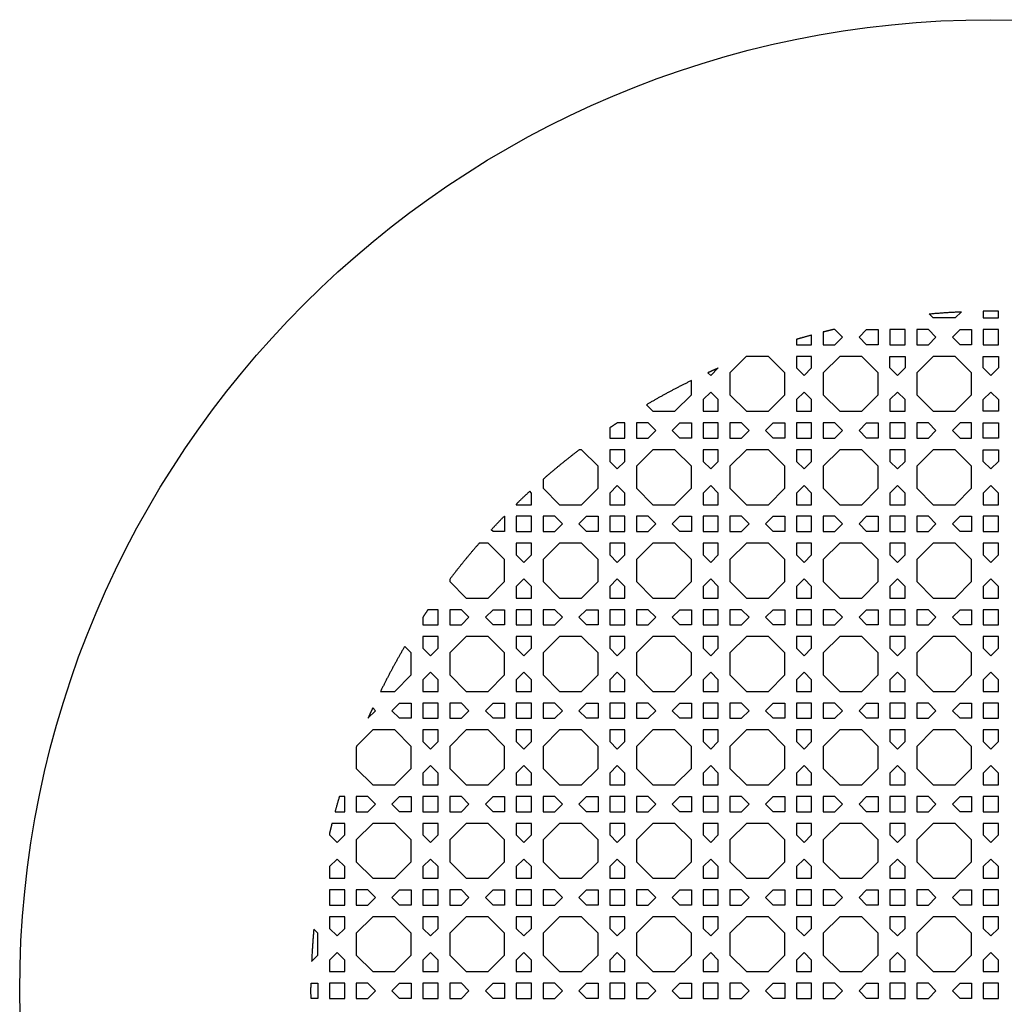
# Model space of a CAD drawing. Header units: millimetres. Extents: x 1204 to 5247, y 17 to 1217.
# Tile 2 of 53: x 1204 to 1457, y 964 to 1217. Entities that reach past the tile are written whole.
import ezdxf

# ---------------------------------------------------------------- set-up
doc = ezdxf.new("R2010")
doc.units = ezdxf.units.MM
doc.header["$LTSCALE"] = 50
doc.layers.add('PATTERN', color=252, linetype='Continuous', true_color=0x696969)
doc.layers.add('PERIMETRO', color=7, linetype='Continuous', true_color=0x000000)

msp = doc.modelspace()

# ---------------------------------------------------------------- linework, layer by layer
at = {"layer": 'PATTERN'}
for points in [[(1446.45, 1141.88), (1444.85, 1140.29), (1439.19, 1140.29), (1438.16, 1141.32)], [(1452.09, 1142.03), (1452.09, 1140.29), (1456, 1140.29), (1456, 1142.03)], [(1404.01, 1134.74), (1404.01, 1133.38), (1407.91, 1133.38), (1407.91, 1135.85)], [(1410.91, 1136.65), (1410.91, 1133.38), (1413.91, 1133.38), (1415.86, 1135.33), (1413.91, 1137.29), (1413.52, 1137.29)], [(1391.03, 1130.31), (1386.87, 1126.15), (1386.87, 1120.48), (1391.11, 1116.25), (1396.77, 1116.25), (1401.01, 1120.48), (1401.01, 1126.15), (1396.77, 1130.38), (1391.23, 1130.38)], [(1381.19, 1126.16), (1381.92, 1125.44), (1383.87, 1127.39)], [(1365.39, 1117.92), (1367.07, 1116.25), (1372.73, 1116.25), (1376.97, 1120.48), (1376.97, 1124.15)], [(1355.92, 1111.95), (1355.92, 1109.34), (1359.83, 1109.34), (1359.83, 1113.25), (1357.87, 1113.25)], [(1338.79, 1098.73), (1338.79, 1096.44), (1343.02, 1092.2), (1348.69, 1092.2), (1352.92, 1096.44), (1352.92, 1102.1), (1348.69, 1106.34), (1348.11, 1106.34)], [(1331.88, 1092.35), (1331.88, 1092.2), (1335.79, 1092.2), (1335.79, 1095.2), (1335.35, 1095.64)], [(1328.74, 1089.2), (1328.88, 1089.2), (1328.88, 1085.3), (1325.89, 1085.3), (1325.45, 1085.74)], [(1314.75, 1072.97), (1314.75, 1072.4), (1318.98, 1068.16), (1324.65, 1068.16), (1328.88, 1072.4), (1328.88, 1078.06), (1324.65, 1082.3), (1322.36, 1082.3)], [(1307.84, 1063.22), (1307.84, 1061.26), (1311.75, 1061.26), (1311.75, 1065.16), (1309.14, 1065.16)], [(1296.93, 1044.12), (1300.61, 1044.12), (1304.84, 1048.36), (1304.84, 1054.02), (1303.16, 1055.7)], [(1293.7, 1037.22), (1295.65, 1039.17), (1294.93, 1039.89)], [(1290.71, 1029.86), (1290.71, 1024.32), (1294.94, 1020.08), (1300.61, 1020.08), (1304.84, 1024.32), (1304.84, 1029.98), (1300.61, 1034.22), (1294.94, 1034.22), (1290.78, 1030.06)], [(1285.23, 1013.17), (1287.71, 1013.17), (1287.71, 1017.08), (1286.35, 1017.08)], [(1283.8, 1007.56), (1283.8, 1007.18), (1285.75, 1005.23), (1287.71, 1007.18), (1287.71, 1010.17), (1284.44, 1010.17)], [(1279.21, 974.64), (1280.8, 976.23), (1280.8, 981.9), (1279.77, 982.93)], [(1279.05, 969), (1280.8, 969), (1280.8, 965.09), (1279.05, 965.09)]]:
    msp.add_lwpolyline(points, dxfattribs=at)
for points in [[(1425.05, 1133.38), (1422.06, 1133.38), (1420.1, 1135.33), (1422.06, 1137.29), (1425.05, 1137.29)], [(1428.05, 1133.38), (1431.96, 1133.38), (1431.96, 1137.29), (1428.05, 1137.29)], [(1434.96, 1137.29), (1434.96, 1133.38), (1437.95, 1133.38), (1439.9, 1135.33), (1437.95, 1137.29)], [(1446.1, 1137.29), (1449.09, 1137.29), (1449.09, 1133.38), (1446.1, 1133.38), (1444.14, 1135.33)], [(1456, 1137.29), (1452.09, 1137.29), (1452.09, 1133.38), (1456, 1133.38)], [(1407.91, 1130.38), (1404.01, 1130.38), (1404.01, 1127.39), (1405.96, 1125.44), (1407.91, 1127.39)], [(1420.81, 1130.38), (1415.15, 1130.38), (1410.91, 1126.15), (1410.91, 1120.48), (1415.15, 1116.25), (1420.81, 1116.25), (1425.05, 1120.48), (1425.05, 1126.15)], [(1428.05, 1130.38), (1431.96, 1130.38), (1431.96, 1127.39), (1430, 1125.44), (1428.05, 1127.39)], [(1444.85, 1130.38), (1439.19, 1130.38), (1434.96, 1126.15), (1434.96, 1120.48), (1439.19, 1116.25), (1444.85, 1116.25), (1449.09, 1120.48), (1449.09, 1126.15)], [(1452.09, 1130.38), (1456, 1130.38), (1456, 1127.39), (1454.04, 1125.44), (1452.09, 1127.39)], [(1379.97, 1116.25), (1383.87, 1116.25), (1383.87, 1119.24), (1381.92, 1121.19), (1379.97, 1119.24)], [(1404.01, 1116.25), (1407.91, 1116.25), (1407.91, 1119.24), (1405.96, 1121.19), (1404.01, 1119.24)], [(1428.05, 1116.25), (1431.96, 1116.25), (1431.96, 1119.24), (1430, 1121.19), (1428.05, 1119.24)], [(1456, 1116.25), (1452.09, 1116.25), (1452.09, 1119.24), (1454.04, 1121.19), (1456, 1119.24)], [(1362.83, 1113.25), (1362.83, 1109.34), (1365.82, 1109.34), (1367.78, 1111.29), (1365.82, 1113.25)], [(1376.97, 1109.34), (1373.97, 1109.34), (1372.02, 1111.29), (1373.97, 1113.25), (1376.97, 1113.25)], [(1379.97, 1109.34), (1383.87, 1109.34), (1383.87, 1113.25), (1379.97, 1113.25)], [(1386.87, 1113.25), (1386.87, 1109.34), (1389.87, 1109.34), (1391.82, 1111.29), (1389.87, 1113.25)], [(1401.01, 1109.34), (1398.01, 1109.34), (1396.06, 1111.29), (1398.01, 1113.25), (1401.01, 1113.25)], [(1404.01, 1109.34), (1407.91, 1109.34), (1407.91, 1113.25), (1404.01, 1113.25)], [(1410.91, 1113.25), (1410.91, 1109.34), (1413.91, 1109.34), (1415.86, 1111.29), (1413.91, 1113.25)], [(1425.05, 1109.34), (1422.06, 1109.34), (1420.1, 1111.29), (1422.06, 1113.25), (1425.05, 1113.25)], [(1428.05, 1109.34), (1431.96, 1109.34), (1431.96, 1113.25), (1428.05, 1113.25)], [(1434.96, 1113.25), (1434.96, 1109.34), (1437.95, 1109.34), (1439.9, 1111.29), (1437.95, 1113.25)], [(1446.1, 1113.25), (1444.14, 1111.29), (1446.1, 1109.34), (1449.09, 1109.34), (1449.09, 1113.25)], [(1452.09, 1113.25), (1456, 1113.25), (1456, 1109.34), (1452.09, 1109.34)], [(1359.83, 1106.34), (1355.92, 1106.34), (1355.92, 1103.35), (1357.88, 1101.39), (1359.83, 1103.35)], [(1372.73, 1106.34), (1367.07, 1106.34), (1362.83, 1102.1), (1362.83, 1096.44), (1367.07, 1092.2), (1372.73, 1092.2), (1376.97, 1096.44), (1376.97, 1102.1)], [(1383.87, 1106.34), (1379.97, 1106.34), (1379.97, 1103.35), (1381.92, 1101.39), (1383.87, 1103.35)], [(1396.77, 1106.34), (1391.11, 1106.34), (1386.87, 1102.1), (1386.87, 1096.44), (1391.11, 1092.2), (1396.77, 1092.2), (1401.01, 1096.44), (1401.01, 1102.1)], [(1407.91, 1106.34), (1404.01, 1106.34), (1404.01, 1103.35), (1405.96, 1101.39), (1407.91, 1103.35)], [(1420.81, 1106.34), (1415.15, 1106.34), (1410.91, 1102.1), (1410.91, 1096.44), (1415.15, 1092.2), (1420.81, 1092.2), (1425.05, 1096.44), (1425.05, 1102.1)], [(1431.96, 1106.34), (1428.05, 1106.34), (1428.05, 1103.35), (1430, 1101.39), (1431.96, 1103.35)], [(1444.85, 1106.34), (1439.19, 1106.34), (1434.96, 1102.1), (1434.96, 1096.44), (1439.19, 1092.2), (1444.85, 1092.2), (1449.09, 1096.44), (1449.09, 1102.1)], [(1452.09, 1106.34), (1456, 1106.34), (1456, 1103.35), (1454.04, 1101.39), (1452.09, 1103.35)], [(1355.92, 1092.2), (1359.83, 1092.2), (1359.83, 1095.2), (1357.88, 1097.15), (1355.92, 1095.2)], [(1379.97, 1092.2), (1383.87, 1092.2), (1383.87, 1095.2), (1381.92, 1097.15), (1379.97, 1095.2)], [(1404.01, 1092.2), (1407.91, 1092.2), (1407.91, 1095.2), (1405.96, 1097.15), (1404.01, 1095.2)], [(1428.05, 1092.2), (1431.96, 1092.2), (1431.96, 1095.2), (1430, 1097.15), (1428.05, 1095.2)], [(1452.09, 1092.2), (1456, 1092.2), (1456, 1095.2), (1454.04, 1097.15), (1452.09, 1095.2)], [(1331.88, 1085.3), (1335.79, 1085.3), (1335.79, 1089.2), (1331.88, 1089.2)], [(1338.79, 1089.2), (1338.79, 1085.3), (1341.78, 1085.3), (1343.74, 1087.25), (1341.78, 1089.2)], [(1352.92, 1085.3), (1349.93, 1085.3), (1347.98, 1087.25), (1349.93, 1089.2), (1352.92, 1089.2)], [(1355.92, 1085.3), (1359.83, 1085.3), (1359.83, 1089.2), (1355.92, 1089.2)], [(1362.83, 1089.2), (1362.83, 1085.3), (1365.82, 1085.3), (1367.78, 1087.25), (1365.82, 1089.2)], [(1376.97, 1085.3), (1373.97, 1085.3), (1372.02, 1087.25), (1373.97, 1089.2), (1376.97, 1089.2)], [(1379.97, 1085.3), (1383.87, 1085.3), (1383.87, 1089.2), (1379.97, 1089.2)], [(1386.87, 1089.2), (1386.87, 1085.3), (1389.87, 1085.3), (1391.82, 1087.25), (1389.87, 1089.2)], [(1401.01, 1085.3), (1398.01, 1085.3), (1396.06, 1087.25), (1398.01, 1089.2), (1401.01, 1089.2)], [(1404.01, 1085.3), (1407.91, 1085.3), (1407.91, 1089.2), (1404.01, 1089.2)], [(1410.91, 1089.2), (1410.91, 1085.3), (1413.91, 1085.3), (1415.86, 1087.25), (1413.91, 1089.2)], [(1425.05, 1085.3), (1422.06, 1085.3), (1420.1, 1087.25), (1422.06, 1089.2), (1425.05, 1089.2)], [(1428.05, 1085.3), (1431.96, 1085.3), (1431.96, 1089.2), (1428.05, 1089.2)], [(1434.96, 1089.2), (1434.96, 1085.3), (1437.95, 1085.3), (1439.9, 1087.25), (1437.95, 1089.2)], [(1449.09, 1085.3), (1446.1, 1085.3), (1444.14, 1087.25), (1446.1, 1089.2), (1449.09, 1089.2)], [(1452.09, 1085.3), (1456, 1085.3), (1456, 1089.2), (1452.09, 1089.2)], [(1335.79, 1082.3), (1331.88, 1082.3), (1331.88, 1079.31), (1333.84, 1077.35), (1335.79, 1079.31)], [(1348.69, 1082.3), (1343.02, 1082.3), (1338.79, 1078.06), (1338.79, 1072.4), (1343.02, 1068.16), (1348.69, 1068.16), (1352.92, 1072.4), (1352.92, 1078.06)], [(1359.83, 1082.3), (1355.92, 1082.3), (1355.92, 1079.31), (1357.88, 1077.35), (1359.83, 1079.31)], [(1372.73, 1082.3), (1367.07, 1082.3), (1362.83, 1078.06), (1362.83, 1072.4), (1367.07, 1068.16), (1372.73, 1068.16), (1376.97, 1072.4), (1376.97, 1078.06)], [(1383.87, 1082.3), (1379.97, 1082.3), (1379.97, 1079.31), (1381.92, 1077.35), (1383.87, 1079.31)], [(1396.77, 1082.3), (1391.11, 1082.3), (1386.87, 1078.06), (1386.87, 1072.4), (1391.11, 1068.16), (1396.77, 1068.16), (1401.01, 1072.4), (1401.01, 1078.06)], [(1407.91, 1082.3), (1404.01, 1082.3), (1404.01, 1079.31), (1405.96, 1077.35), (1407.91, 1079.31)], [(1420.81, 1082.3), (1415.15, 1082.3), (1410.91, 1078.06), (1410.91, 1072.4), (1415.15, 1068.16), (1420.81, 1068.16), (1425.05, 1072.4), (1425.05, 1078.06)], [(1431.96, 1082.3), (1428.05, 1082.3), (1428.05, 1079.31), (1430, 1077.35), (1431.96, 1079.31)], [(1444.85, 1082.3), (1439.19, 1082.3), (1434.96, 1078.06), (1434.96, 1072.4), (1439.19, 1068.16), (1444.85, 1068.16), (1449.09, 1072.4), (1449.09, 1078.06)], [(1456, 1082.3), (1452.09, 1082.3), (1452.09, 1079.31), (1454.04, 1077.35), (1456, 1079.31)], [(1331.88, 1068.16), (1335.79, 1068.16), (1335.79, 1071.16), (1333.84, 1073.11), (1331.88, 1071.16)], [(1355.92, 1068.16), (1359.83, 1068.16), (1359.83, 1071.16), (1357.88, 1073.11), (1355.92, 1071.16)], [(1379.97, 1068.16), (1383.87, 1068.16), (1383.87, 1071.16), (1381.92, 1073.11), (1379.97, 1071.16)], [(1404.01, 1068.16), (1407.91, 1068.16), (1407.91, 1071.16), (1405.96, 1073.11), (1404.01, 1071.16)], [(1428.05, 1068.16), (1431.96, 1068.16), (1431.96, 1071.16), (1430, 1073.11), (1428.05, 1071.16)], [(1452.09, 1068.16), (1456, 1068.16), (1456, 1071.16), (1454.04, 1073.11), (1452.09, 1071.16)], [(1314.75, 1065.16), (1314.75, 1061.26), (1317.74, 1061.26), (1319.69, 1063.21), (1317.74, 1065.16)], [(1328.88, 1061.26), (1325.89, 1061.26), (1323.94, 1063.21), (1325.89, 1065.16), (1328.88, 1065.16)], [(1331.88, 1061.26), (1335.79, 1061.26), (1335.79, 1065.16), (1331.88, 1065.16)], [(1338.79, 1065.16), (1338.79, 1061.26), (1341.78, 1061.26), (1343.74, 1063.21), (1341.78, 1065.16)], [(1352.92, 1061.26), (1349.93, 1061.26), (1347.98, 1063.21), (1349.93, 1065.16), (1352.92, 1065.16)], [(1355.92, 1061.26), (1359.83, 1061.26), (1359.83, 1065.16), (1355.92, 1065.16)], [(1362.83, 1065.16), (1362.83, 1061.26), (1365.82, 1061.26), (1367.78, 1063.21), (1365.82, 1065.16)], [(1376.97, 1061.26), (1373.97, 1061.26), (1372.02, 1063.21), (1373.97, 1065.16), (1376.97, 1065.16)], [(1379.97, 1061.26), (1383.87, 1061.26), (1383.87, 1065.16), (1379.97, 1065.16)], [(1386.87, 1065.16), (1386.87, 1061.26), (1389.87, 1061.26), (1391.82, 1063.21), (1389.87, 1065.16)], [(1401.01, 1061.26), (1398.01, 1061.26), (1396.06, 1063.21), (1398.01, 1065.16), (1401.01, 1065.16)], [(1404.01, 1061.26), (1407.91, 1061.26), (1407.91, 1065.16), (1404.01, 1065.16)], [(1410.91, 1065.16), (1410.91, 1061.26), (1413.91, 1061.26), (1415.86, 1063.21), (1413.91, 1065.16)], [(1425.05, 1061.26), (1422.06, 1061.26), (1420.1, 1063.21), (1422.06, 1065.16), (1425.05, 1065.16)], [(1428.05, 1061.26), (1431.96, 1061.26), (1431.96, 1065.16), (1428.05, 1065.16)], [(1434.96, 1065.16), (1434.96, 1061.26), (1437.95, 1061.26), (1439.9, 1063.21), (1437.95, 1065.16)], [(1449.09, 1061.26), (1446.1, 1061.26), (1444.14, 1063.21), (1446.1, 1065.16), (1449.09, 1065.16)], [(1452.09, 1061.26), (1456, 1061.26), (1456, 1065.16), (1452.09, 1065.16)], [(1311.75, 1058.26), (1307.84, 1058.26), (1307.84, 1055.26), (1309.79, 1053.31), (1311.75, 1055.26)], [(1324.65, 1058.26), (1318.98, 1058.26), (1314.75, 1054.02), (1314.75, 1048.36), (1318.98, 1044.12), (1324.65, 1044.12), (1328.88, 1048.36), (1328.88, 1054.02)], [(1335.79, 1058.26), (1331.88, 1058.26), (1331.88, 1055.26), (1333.84, 1053.31), (1335.79, 1055.26)], [(1348.69, 1058.26), (1343.02, 1058.26), (1338.79, 1054.02), (1338.79, 1048.36), (1343.02, 1044.12), (1348.69, 1044.12), (1352.92, 1048.36), (1352.92, 1054.02)], [(1359.83, 1058.26), (1355.92, 1058.26), (1355.92, 1055.26), (1357.88, 1053.31), (1359.83, 1055.26)], [(1372.73, 1058.26), (1367.07, 1058.26), (1362.83, 1054.02), (1362.83, 1048.36), (1367.07, 1044.12), (1372.73, 1044.12), (1376.97, 1048.36), (1376.97, 1054.02)], [(1383.87, 1058.26), (1379.97, 1058.26), (1379.97, 1055.26), (1381.92, 1053.31), (1383.87, 1055.26)], [(1396.77, 1058.26), (1391.11, 1058.26), (1386.87, 1054.02), (1386.87, 1048.36), (1391.11, 1044.12), (1396.77, 1044.12), (1401.01, 1048.36), (1401.01, 1054.02)], [(1407.91, 1058.26), (1404.01, 1058.26), (1404.01, 1055.26), (1405.96, 1053.31), (1407.91, 1055.26)], [(1420.81, 1058.26), (1415.15, 1058.26), (1410.91, 1054.02), (1410.91, 1048.36), (1415.15, 1044.12), (1420.81, 1044.12), (1425.05, 1048.36), (1425.05, 1054.02)], [(1431.96, 1058.26), (1428.05, 1058.26), (1428.05, 1055.26), (1430, 1053.31), (1431.96, 1055.26)], [(1444.85, 1058.26), (1439.19, 1058.26), (1434.96, 1054.02), (1434.96, 1048.36), (1439.19, 1044.12), (1444.85, 1044.12), (1449.09, 1048.36), (1449.09, 1054.02)], [(1456, 1058.26), (1452.09, 1058.26), (1452.09, 1055.26), (1454.04, 1053.31), (1456, 1055.26)], [(1307.84, 1044.12), (1311.75, 1044.12), (1311.75, 1047.11), (1309.79, 1049.07), (1307.84, 1047.11)], [(1331.88, 1044.12), (1335.79, 1044.12), (1335.79, 1047.11), (1333.84, 1049.07), (1331.88, 1047.11)], [(1355.92, 1044.12), (1359.83, 1044.12), (1359.83, 1047.11), (1357.88, 1049.07), (1355.92, 1047.11)], [(1379.97, 1044.12), (1383.87, 1044.12), (1383.87, 1047.11), (1381.92, 1049.07), (1379.97, 1047.11)], [(1404.01, 1044.12), (1407.91, 1044.12), (1407.91, 1047.11), (1405.96, 1049.07), (1404.01, 1047.11)], [(1428.05, 1044.12), (1431.96, 1044.12), (1431.96, 1047.11), (1430, 1049.07), (1428.05, 1047.11)], [(1452.09, 1044.12), (1456, 1044.12), (1456, 1047.11), (1454.04, 1049.07), (1452.09, 1047.11)], [(1304.84, 1037.22), (1301.85, 1037.22), (1299.89, 1039.17), (1301.85, 1041.12), (1304.84, 1041.12)], [(1307.84, 1037.22), (1311.75, 1037.22), (1311.75, 1041.12), (1307.84, 1041.12)], [(1314.75, 1041.12), (1314.75, 1037.22), (1317.74, 1037.22), (1319.69, 1039.17), (1317.74, 1041.12)], [(1328.88, 1037.22), (1325.89, 1037.22), (1323.94, 1039.17), (1325.89, 1041.12), (1328.88, 1041.12)], [(1331.88, 1037.22), (1335.79, 1037.22), (1335.79, 1041.12), (1331.88, 1041.12)], [(1338.79, 1041.12), (1338.79, 1037.22), (1341.78, 1037.22), (1343.74, 1039.17), (1341.78, 1041.12)], [(1352.92, 1037.22), (1349.93, 1037.22), (1347.98, 1039.17), (1349.93, 1041.12), (1352.92, 1041.12)], [(1355.92, 1037.22), (1359.83, 1037.22), (1359.83, 1041.12), (1355.92, 1041.12)], [(1362.83, 1041.12), (1362.83, 1037.22), (1365.82, 1037.22), (1367.78, 1039.17), (1365.82, 1041.12)], [(1376.97, 1037.22), (1373.97, 1037.22), (1372.02, 1039.17), (1373.97, 1041.12), (1376.97, 1041.12)], [(1379.97, 1037.22), (1383.87, 1037.22), (1383.87, 1041.12), (1379.97, 1041.12)], [(1386.87, 1041.12), (1386.87, 1037.22), (1389.87, 1037.22), (1391.82, 1039.17), (1389.87, 1041.12)], [(1401.01, 1037.22), (1398.01, 1037.22), (1396.06, 1039.17), (1398.01, 1041.12), (1401.01, 1041.12)], [(1404.01, 1037.22), (1407.91, 1037.22), (1407.91, 1041.12), (1404.01, 1041.12)], [(1410.91, 1041.12), (1410.91, 1037.22), (1413.91, 1037.22), (1415.86, 1039.17), (1413.91, 1041.12)], [(1425.05, 1037.22), (1422.06, 1037.22), (1420.1, 1039.17), (1422.06, 1041.12), (1425.05, 1041.12)], [(1428.05, 1037.22), (1431.96, 1037.22), (1431.96, 1041.12), (1428.05, 1041.12)], [(1434.96, 1041.12), (1434.96, 1037.22), (1437.95, 1037.22), (1439.9, 1039.17), (1437.95, 1041.12)], [(1449.09, 1037.22), (1446.1, 1037.22), (1444.14, 1039.17), (1446.1, 1041.12), (1449.09, 1041.12)], [(1452.09, 1037.22), (1456, 1037.22), (1456, 1041.12), (1452.09, 1041.12)], [(1311.75, 1034.22), (1307.84, 1034.22), (1307.84, 1031.22), (1309.79, 1029.27), (1311.75, 1031.22)], [(1324.65, 1034.22), (1318.98, 1034.22), (1314.75, 1029.98), (1314.75, 1024.32), (1318.98, 1020.08), (1324.65, 1020.08), (1328.88, 1024.32), (1328.88, 1029.98)], [(1335.79, 1034.22), (1331.88, 1034.22), (1331.88, 1031.22), (1333.84, 1029.27), (1335.79, 1031.22)], [(1348.69, 1034.22), (1343.02, 1034.22), (1338.79, 1029.98), (1338.79, 1024.32), (1343.02, 1020.08), (1348.69, 1020.08), (1352.92, 1024.32), (1352.92, 1029.98)], [(1359.83, 1034.22), (1355.92, 1034.22), (1355.92, 1031.22), (1357.88, 1029.27), (1359.83, 1031.22)], [(1372.73, 1034.22), (1367.07, 1034.22), (1362.83, 1029.98), (1362.83, 1024.32), (1367.07, 1020.08), (1372.73, 1020.08), (1376.97, 1024.32), (1376.97, 1029.98)], [(1383.87, 1034.22), (1379.97, 1034.22), (1379.97, 1031.22), (1381.92, 1029.27), (1383.87, 1031.22)], [(1396.77, 1034.22), (1391.11, 1034.22), (1386.87, 1029.98), (1386.87, 1024.32), (1391.11, 1020.08), (1396.77, 1020.08), (1401.01, 1024.32), (1401.01, 1029.98)], [(1407.91, 1034.22), (1404.01, 1034.22), (1404.01, 1031.22), (1405.96, 1029.27), (1407.91, 1031.22)], [(1420.81, 1034.22), (1415.15, 1034.22), (1410.91, 1029.98), (1410.91, 1024.32), (1415.15, 1020.08), (1420.81, 1020.08), (1425.05, 1024.32), (1425.05, 1029.98)], [(1431.96, 1034.22), (1428.05, 1034.22), (1428.05, 1031.22), (1430, 1029.27), (1431.96, 1031.22)], [(1444.85, 1034.22), (1439.19, 1034.22), (1434.96, 1029.98), (1434.96, 1024.32), (1439.19, 1020.08), (1444.85, 1020.08), (1449.09, 1024.32), (1449.09, 1029.98)], [(1456, 1034.22), (1452.09, 1034.22), (1452.09, 1031.22), (1454.04, 1029.27), (1456, 1031.22)], [(1307.84, 1020.08), (1311.75, 1020.08), (1311.75, 1023.07), (1309.79, 1025.03), (1307.84, 1023.07)], [(1331.88, 1020.08), (1335.79, 1020.08), (1335.79, 1023.07), (1333.84, 1025.03), (1331.88, 1023.07)], [(1355.92, 1020.08), (1359.83, 1020.08), (1359.83, 1023.07), (1357.88, 1025.03), (1355.92, 1023.07)], [(1379.97, 1020.08), (1383.87, 1020.08), (1383.87, 1023.07), (1381.92, 1025.03), (1379.97, 1023.07)], [(1404.01, 1020.08), (1407.91, 1020.08), (1407.91, 1023.07), (1405.96, 1025.03), (1404.01, 1023.07)], [(1428.05, 1020.08), (1431.96, 1020.08), (1431.96, 1023.07), (1430, 1025.03), (1428.05, 1023.07)], [(1452.09, 1020.08), (1456, 1020.08), (1456, 1023.07), (1454.04, 1025.03), (1452.09, 1023.07)], [(1290.71, 1017.08), (1290.71, 1013.17), (1293.7, 1013.17), (1295.65, 1015.13), (1293.7, 1017.08)], [(1304.84, 1013.17), (1301.85, 1013.17), (1299.89, 1015.13), (1301.85, 1017.08), (1304.84, 1017.08)], [(1307.84, 1013.17), (1311.75, 1013.17), (1311.75, 1017.08), (1307.84, 1017.08)], [(1314.75, 1017.08), (1314.75, 1013.17), (1317.74, 1013.17), (1319.69, 1015.13), (1317.74, 1017.08)], [(1328.88, 1013.17), (1325.89, 1013.17), (1323.94, 1015.13), (1325.89, 1017.08), (1328.88, 1017.08)], [(1331.88, 1013.17), (1335.79, 1013.17), (1335.79, 1017.08), (1331.88, 1017.08)], [(1338.79, 1017.08), (1338.79, 1013.17), (1341.78, 1013.17), (1343.74, 1015.13), (1341.78, 1017.08)], [(1352.92, 1013.17), (1349.93, 1013.17), (1347.98, 1015.13), (1349.93, 1017.08), (1352.92, 1017.08)], [(1355.92, 1013.17), (1359.83, 1013.17), (1359.83, 1017.08), (1355.92, 1017.08)], [(1362.83, 1017.08), (1362.83, 1013.17), (1365.82, 1013.17), (1367.78, 1015.13), (1365.82, 1017.08)], [(1376.97, 1013.17), (1373.97, 1013.17), (1372.02, 1015.13), (1373.97, 1017.08), (1376.97, 1017.08)], [(1379.97, 1013.17), (1383.87, 1013.17), (1383.87, 1017.08), (1379.97, 1017.08)], [(1386.87, 1017.08), (1386.87, 1013.17), (1389.87, 1013.17), (1391.82, 1015.13), (1389.87, 1017.08)], [(1401.01, 1013.17), (1398.01, 1013.17), (1396.06, 1015.13), (1398.01, 1017.08), (1401.01, 1017.08)], [(1404.01, 1013.17), (1407.91, 1013.17), (1407.91, 1017.08), (1404.01, 1017.08)], [(1410.91, 1017.08), (1410.91, 1013.17), (1413.91, 1013.17), (1415.86, 1015.13), (1413.91, 1017.08)], [(1425.05, 1013.17), (1422.06, 1013.17), (1420.1, 1015.13), (1422.06, 1017.08), (1425.05, 1017.08)], [(1428.05, 1013.17), (1431.96, 1013.17), (1431.96, 1017.08), (1428.05, 1017.08)], [(1434.96, 1017.08), (1434.96, 1013.17), (1437.95, 1013.17), (1439.9, 1015.13), (1437.95, 1017.08)], [(1449.09, 1013.17), (1446.1, 1013.17), (1444.14, 1015.13), (1446.1, 1017.08), (1449.09, 1017.08)], [(1452.09, 1013.17), (1456, 1013.17), (1456, 1017.08), (1452.09, 1017.08)], [(1300.61, 1010.17), (1294.94, 1010.17), (1290.71, 1005.94), (1290.71, 1000.27), (1294.94, 996.04), (1300.61, 996.04), (1304.84, 1000.27), (1304.84, 1005.94)], [(1311.75, 1010.17), (1307.84, 1010.17), (1307.84, 1007.18), (1309.79, 1005.23), (1311.75, 1007.18)], [(1324.65, 1010.17), (1318.98, 1010.17), (1314.75, 1005.94), (1314.75, 1000.27), (1318.98, 996.04), (1324.65, 996.04), (1328.88, 1000.27), (1328.88, 1005.94)], [(1335.79, 1010.17), (1331.88, 1010.17), (1331.88, 1007.18), (1333.84, 1005.23), (1335.79, 1007.18)], [(1348.69, 1010.17), (1343.02, 1010.17), (1338.79, 1005.94), (1338.79, 1000.27), (1343.02, 996.04), (1348.69, 996.04), (1352.92, 1000.27), (1352.92, 1005.94)], [(1359.83, 1010.17), (1355.92, 1010.17), (1355.92, 1007.18), (1357.88, 1005.23), (1359.83, 1007.18)], [(1372.73, 1010.17), (1367.07, 1010.17), (1362.83, 1005.94), (1362.83, 1000.27), (1367.07, 996.04), (1372.73, 996.04), (1376.97, 1000.27), (1376.97, 1005.94)], [(1383.87, 1010.17), (1379.97, 1010.17), (1379.97, 1007.18), (1381.92, 1005.23), (1383.87, 1007.18)], [(1396.77, 1010.17), (1391.11, 1010.17), (1386.87, 1005.94), (1386.87, 1000.27), (1391.11, 996.04), (1396.77, 996.04), (1401.01, 1000.27), (1401.01, 1005.94)], [(1407.91, 1010.17), (1404.01, 1010.17), (1404.01, 1007.18), (1405.96, 1005.23), (1407.91, 1007.18)], [(1420.81, 1010.17), (1415.15, 1010.17), (1410.91, 1005.94), (1410.91, 1000.27), (1415.15, 996.04), (1420.81, 996.04), (1425.05, 1000.27), (1425.05, 1005.94)], [(1431.96, 1010.17), (1428.05, 1010.17), (1428.05, 1007.18), (1430, 1005.23), (1431.96, 1007.18)], [(1444.85, 1010.17), (1439.19, 1010.17), (1434.96, 1005.94), (1434.96, 1000.27), (1439.19, 996.04), (1444.85, 996.04), (1449.09, 1000.27), (1449.09, 1005.94)], [(1456, 1010.17), (1452.09, 1010.17), (1452.09, 1007.18), (1454.04, 1005.23), (1456, 1007.18)], [(1283.8, 996.04), (1287.71, 996.04), (1287.71, 999.03), (1285.75, 1000.98), (1283.8, 999.03)], [(1307.84, 996.04), (1311.75, 996.04), (1311.75, 999.03), (1309.79, 1000.98), (1307.84, 999.03)], [(1331.88, 996.04), (1335.79, 996.04), (1335.79, 999.03), (1333.84, 1000.98), (1331.88, 999.03)], [(1355.92, 996.04), (1359.83, 996.04), (1359.83, 999.03), (1357.88, 1000.98), (1355.92, 999.03)], [(1379.97, 996.04), (1383.87, 996.04), (1383.87, 999.03), (1381.92, 1000.98), (1379.97, 999.03)], [(1404.01, 996.04), (1407.91, 996.04), (1407.91, 999.03), (1405.96, 1000.98), (1404.01, 999.03)], [(1428.05, 996.04), (1431.96, 996.04), (1431.96, 999.03), (1430, 1000.98), (1428.05, 999.03)], [(1452.09, 996.04), (1456, 996.04), (1456, 999.03), (1454.04, 1000.98), (1452.09, 999.03)], [(1283.8, 989.13), (1287.71, 989.13), (1287.71, 993.04), (1283.8, 993.04)], [(1290.71, 993.04), (1290.71, 989.13), (1293.7, 989.13), (1295.65, 991.09), (1293.7, 993.04)], [(1304.84, 989.13), (1301.85, 989.13), (1299.89, 991.09), (1301.85, 993.04), (1304.84, 993.04)], [(1307.84, 989.13), (1311.75, 989.13), (1311.75, 993.04), (1307.84, 993.04)], [(1314.75, 993.04), (1314.75, 989.13), (1317.74, 989.13), (1319.69, 991.09), (1317.74, 993.04)], [(1328.88, 989.13), (1325.89, 989.13), (1323.94, 991.09), (1325.89, 993.04), (1328.88, 993.04)], [(1331.88, 989.13), (1335.79, 989.13), (1335.79, 993.04), (1331.88, 993.04)], [(1338.79, 993.04), (1338.79, 989.13), (1341.78, 989.13), (1343.74, 991.09), (1341.78, 993.04)], [(1352.92, 989.13), (1349.93, 989.13), (1347.98, 991.09), (1349.93, 993.04), (1352.92, 993.04)], [(1355.92, 989.13), (1359.83, 989.13), (1359.83, 993.04), (1355.92, 993.04)], [(1362.83, 993.04), (1362.83, 989.13), (1365.82, 989.13), (1367.78, 991.09), (1365.82, 993.04)], [(1376.97, 989.13), (1373.97, 989.13), (1372.02, 991.09), (1373.97, 993.04), (1376.97, 993.04)], [(1379.97, 989.13), (1383.87, 989.13), (1383.87, 993.04), (1379.97, 993.04)], [(1386.87, 993.04), (1386.87, 989.13), (1389.87, 989.13), (1391.82, 991.09), (1389.87, 993.04)], [(1401.01, 989.13), (1398.01, 989.13), (1396.06, 991.09), (1398.01, 993.04), (1401.01, 993.04)], [(1404.01, 989.13), (1407.91, 989.13), (1407.91, 993.04), (1404.01, 993.04)], [(1410.91, 993.04), (1410.91, 989.13), (1413.91, 989.13), (1415.86, 991.09), (1413.91, 993.04)], [(1425.05, 989.13), (1422.06, 989.13), (1420.1, 991.09), (1422.06, 993.04), (1425.05, 993.04)], [(1428.05, 989.13), (1431.96, 989.13), (1431.96, 993.04), (1428.05, 993.04)], [(1434.96, 993.04), (1434.96, 989.13), (1437.95, 989.13), (1439.9, 991.09), (1437.95, 993.04)], [(1449.09, 989.13), (1446.1, 989.13), (1444.14, 991.09), (1446.1, 993.04), (1449.09, 993.04)], [(1452.09, 989.13), (1456, 989.13), (1456, 993.04), (1452.09, 993.04)], [(1287.71, 986.13), (1283.8, 986.13), (1283.8, 983.14), (1285.75, 981.19), (1287.71, 983.14)], [(1300.61, 986.13), (1294.94, 986.13), (1290.71, 981.9), (1290.71, 976.23), (1294.94, 972), (1300.61, 972), (1304.84, 976.23), (1304.84, 981.9)], [(1311.75, 986.13), (1307.84, 986.13), (1307.84, 983.14), (1309.79, 981.19), (1311.75, 983.14)], [(1324.65, 986.13), (1318.98, 986.13), (1314.75, 981.9), (1314.75, 976.23), (1318.98, 972), (1324.65, 972), (1328.88, 976.23), (1328.88, 981.9)], [(1335.79, 986.13), (1331.88, 986.13), (1331.88, 983.14), (1333.84, 981.19), (1335.79, 983.14)], [(1348.69, 986.13), (1343.02, 986.13), (1338.79, 981.9), (1338.79, 976.23), (1343.02, 972), (1348.69, 972), (1352.92, 976.23), (1352.92, 981.9)], [(1359.83, 986.13), (1355.92, 986.13), (1355.92, 983.14), (1357.88, 981.19), (1359.83, 983.14)], [(1372.73, 986.13), (1367.07, 986.13), (1362.83, 981.9), (1362.83, 976.23), (1367.07, 972), (1372.73, 972), (1376.97, 976.23), (1376.97, 981.9)], [(1383.87, 986.13), (1379.97, 986.13), (1379.97, 983.14), (1381.92, 981.19), (1383.87, 983.14)], [(1396.77, 986.13), (1391.11, 986.13), (1386.87, 981.9), (1386.87, 976.23), (1391.11, 972), (1396.77, 972), (1401.01, 976.23), (1401.01, 981.9)], [(1407.91, 986.13), (1404.01, 986.13), (1404.01, 983.14), (1405.96, 981.19), (1407.91, 983.14)], [(1420.81, 986.13), (1415.15, 986.13), (1410.91, 981.9), (1410.91, 976.23), (1415.15, 972), (1420.81, 972), (1425.05, 976.23), (1425.05, 981.9)], [(1431.96, 986.13), (1428.05, 986.13), (1428.05, 983.14), (1430, 981.19), (1431.96, 983.14)], [(1444.85, 986.13), (1439.19, 986.13), (1434.96, 981.9), (1434.96, 976.23), (1439.19, 972), (1444.85, 972), (1449.09, 976.23), (1449.09, 981.9)], [(1456, 986.13), (1452.09, 986.13), (1452.09, 983.14), (1454.04, 981.19), (1456, 983.14)], [(1283.8, 972), (1287.71, 972), (1287.71, 974.99), (1285.75, 976.94), (1283.8, 974.99)], [(1307.84, 972), (1311.75, 972), (1311.75, 974.99), (1309.79, 976.94), (1307.84, 974.99)], [(1331.88, 972), (1335.79, 972), (1335.79, 974.99), (1333.84, 976.94), (1331.88, 974.99)], [(1355.92, 972), (1359.83, 972), (1359.83, 974.99), (1357.88, 976.94), (1355.92, 974.99)], [(1379.97, 972), (1383.87, 972), (1383.87, 974.99), (1381.92, 976.94), (1379.97, 974.99)], [(1404.01, 972), (1407.91, 972), (1407.91, 974.99), (1405.96, 976.94), (1404.01, 974.99)], [(1428.05, 972), (1431.96, 972), (1431.96, 974.99), (1430, 976.94), (1428.05, 974.99)], [(1452.09, 972), (1456, 972), (1456, 974.99), (1454.04, 976.94), (1452.09, 974.99)], [(1283.8, 965.09), (1287.71, 965.09), (1287.71, 969), (1283.8, 969)], [(1290.71, 969), (1290.71, 965.09), (1293.7, 965.09), (1295.65, 967.04), (1293.7, 969)], [(1304.84, 965.09), (1301.85, 965.09), (1299.89, 967.04), (1301.85, 969), (1304.84, 969)], [(1307.84, 965.09), (1311.75, 965.09), (1311.75, 969), (1307.84, 969)], [(1314.75, 969), (1314.75, 965.09), (1317.74, 965.09), (1319.69, 967.04), (1317.74, 969)], [(1328.88, 965.09), (1325.89, 965.09), (1323.94, 967.04), (1325.89, 969), (1328.88, 969)], [(1331.88, 965.09), (1335.79, 965.09), (1335.79, 969), (1331.88, 969)], [(1338.79, 969), (1338.79, 965.09), (1341.78, 965.09), (1343.74, 967.04), (1341.78, 969)], [(1352.92, 965.09), (1349.93, 965.09), (1347.98, 967.04), (1349.93, 969), (1352.92, 969)], [(1355.92, 965.09), (1359.83, 965.09), (1359.83, 969), (1355.92, 969)], [(1362.83, 969), (1362.83, 965.09), (1365.82, 965.09), (1367.78, 967.04), (1365.82, 969)], [(1376.97, 965.09), (1373.97, 965.09), (1372.02, 967.04), (1373.97, 969), (1376.97, 969)], [(1379.97, 965.09), (1383.87, 965.09), (1383.87, 969), (1379.97, 969)], [(1386.87, 969), (1386.87, 965.09), (1389.87, 965.09), (1391.82, 967.04), (1389.87, 969)], [(1401.01, 965.09), (1398.01, 965.09), (1396.06, 967.04), (1398.01, 969), (1401.01, 969)], [(1404.01, 965.09), (1407.91, 965.09), (1407.91, 969), (1404.01, 969)], [(1410.91, 969), (1410.91, 965.09), (1413.91, 965.09), (1415.86, 967.04), (1413.91, 969)], [(1425.05, 965.09), (1422.06, 965.09), (1420.1, 967.04), (1422.06, 969), (1425.05, 969)], [(1428.05, 965.09), (1431.96, 965.09), (1431.96, 969), (1428.05, 969)], [(1434.96, 969), (1434.96, 965.09), (1437.95, 965.09), (1439.9, 967.04), (1437.95, 969)], [(1449.09, 965.09), (1446.1, 965.09), (1444.14, 967.04), (1446.1, 969), (1449.09, 969)], [(1452.09, 965.09), (1456, 965.09), (1456, 969), (1452.09, 969)]]:
    msp.add_lwpolyline(points, close=True, dxfattribs=at)
for points, weights in [([(1438.16, 1141.32), (1442.3, 1141.7), (1446.45, 1141.88)], [1, 0.999718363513, 1]), ([(1456, 1142.03), (1454.04, 1142.05), (1452.09, 1142.03)], [0.999999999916, 0.999937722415, 1]), ([(1407.91, 1135.85), (1405.95, 1135.32), (1404.01, 1134.74)], [1, 0.999932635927, 0.999999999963]), ([(1413.52, 1137.29), (1412.22, 1136.98), (1410.91, 1136.65)], [1, 0.999970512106, 1]), ([(1391.23, 1130.38), (1391.13, 1130.34), (1391.03, 1130.31)], [1, 0.999999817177, 1]), ([(1383.82, 1127.34), (1382.5, 1126.76), (1381.19, 1126.16)], [1, 0.999966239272, 1]), ([(1376.97, 1124.15), (1371.06, 1121.26), (1365.39, 1117.92)], [0.999999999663, 0.999294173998, 1]), ([(1357.87, 1113.25), (1356.89, 1112.6), (1355.92, 1111.95)], [1, 0.999977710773, 1]), ([(1348.11, 1106.34), (1343.32, 1102.7), (1338.79, 1098.73)], [0.999999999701, 0.999408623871, 1]), ([(1335.35, 1095.64), (1333.59, 1094.02), (1331.88, 1092.35)], [0.999999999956, 0.999906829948, 1]), ([(1325.45, 1085.74), (1327.07, 1087.49), (1328.74, 1089.2)], [1, 0.999906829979, 0.999999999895]), ([(1322.36, 1082.3), (1318.39, 1077.77), (1314.75, 1072.97)], [1, 0.999408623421, 1]), ([(1309.14, 1065.16), (1308.48, 1064.2), (1307.84, 1063.22)], [1, 0.999977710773, 1]), ([(1303.16, 1055.7), (1299.83, 1050.03), (1296.93, 1044.12)], [1, 0.999294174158, 1]), ([(1294.93, 1039.89), (1294.33, 1038.59), (1293.75, 1037.27)], [1, 0.999966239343, 1]), ([(1290.78, 1030.06), (1290.74, 1029.96), (1290.71, 1029.86)], [1, 0.999999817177, 1]), ([(1286.35, 1017.08), (1285.77, 1015.13), (1285.23, 1013.17)], [0.999999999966, 0.999932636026, 1]), ([(1284.44, 1010.17), (1284.11, 1008.87), (1283.8, 1007.56)], [0.999999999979, 0.999970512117, 1]), ([(1279.77, 982.93), (1279.39, 978.79), (1279.21, 974.64)], [1, 0.999718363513, 1]), ([(1279.05, 965.09), (1279.03, 967.04), (1279.05, 969)], [1, 0.999937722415, 0.999999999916])]:
    msp.add_rational_spline(points, weights, degree=2, dxfattribs=at)
at = {"layer": 'PERIMETRO'}
msp.add_circle((1454.06, 967.04), 250, dxfattribs=at)

doc.saveas('drawing.dxf')
